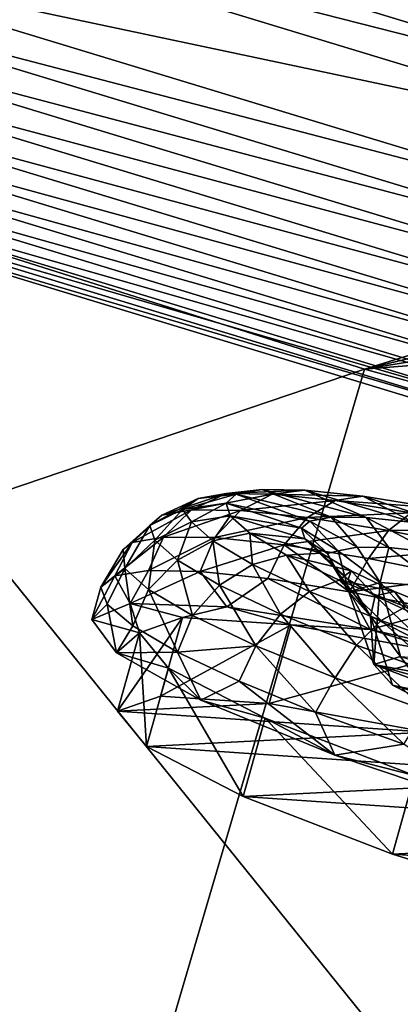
# Model space of a CAD drawing. Header units: metres. Extents: x -1501 to 0, y -1015 to 0.
# Tile 60 of 110: x -617 to -594, y -849 to -790. Entities that reach past the tile are written whole.
import ezdxf

# ---------------------------------------------------------------- set-up
doc = ezdxf.new("R2010")
doc.units = ezdxf.units.M

msp = doc.modelspace()

# ---------------------------------------------------------------- linework, layer by layer
at = {"layer": 'None'}
for points in [[(-658.044983, -791.21698, -406), (-719.086121, -769.217773, -406), (-409.506348, -729.472778, -406)], [(-658.044983, -791.21698, -406), (-409.506348, -729.472778, -406), (-417.760834, -743.682678, -406)], [(-426.337372, -757.930542, -406), (-658.044983, -791.21698, -406), (-417.760834, -743.682678, -406)], [(-596.305847, -810.727783, -406), (-658.044983, -791.21698, -406), (-426.337372, -757.930542, -406)], [(-435.138428, -772.045593, -406), (-596.305847, -810.727783, -406), (-426.337372, -757.930542, -406)], [(-600.521667, -779.530579, -403), (-555.613464, -792.425903, -403), (-455.465454, -766.928467, -403)], [(-596.305847, -810.727783, -406), (-435.138428, -772.045593, -406), (-444.021667, -785.810974, -406)], [(-576.75415, -792.071167, -402.52005), (-629.943787, -775.903015, -402.52005), (-630.749207, -778.39624, -401.92572)], [(-576.75415, -792.071167, -402.52005), (-600.521667, -779.530579, -403), (-629.943787, -775.903015, -402.52005)], [(-630.749207, -778.39624, -401.92572), (-631.535156, -780.829407, -401.100159), (-577.472656, -794.59082, -401.92572)], [(-577.472656, -794.59082, -401.92572), (-576.75415, -792.071167, -402.52005), (-630.749207, -778.39624, -401.92572)], [(-576.75415, -792.071167, -402.52005), (-555.613464, -792.425903, -403), (-600.521667, -779.530579, -403)], [(-631.535156, -780.829407, -401.100159), (-633.021179, -785.429749, -398.780426), (-578.173889, -797.049744, -401.100159)], [(-631.535156, -780.829407, -401.100159), (-578.173889, -797.049744, -401.100159), (-577.472656, -794.59082, -401.92572)], [(-579.499634, -801.698792, -398.780426), (-633.021179, -785.429749, -398.780426), (-633.710022, -787.562256, -397.307617)], [(-633.021179, -785.429749, -398.780426), (-579.499634, -801.698792, -398.780426), (-578.173889, -797.049744, -401.100159)], [(-453.085236, -799.392639, -406), (-596.305847, -810.727783, -406), (-444.021667, -785.810974, -406)], [(-633.710022, -787.562256, -397.307617), (-634.35553, -789.56073, -395.641296), (-580.114197, -803.853882, -397.307617)], [(-580.114197, -803.853882, -397.307617), (-579.499634, -801.698792, -398.780426), (-633.710022, -787.562256, -397.307617)], [(-634.35553, -789.56073, -395.641296), (-634.952637, -791.409119, -393.793457), (-580.690125, -805.873535, -395.641296)], [(-634.35553, -789.56073, -395.641296), (-580.690125, -805.873535, -395.641296), (-580.114197, -803.853882, -397.307617)], [(-596.305847, -810.727783, -406), (-673.476257, -836.885864, -63), (-658.044983, -791.21698, -406)], [(-634.952637, -791.409119, -393.793457), (-635.496826, -793.09375, -391.779236), (-581.222778, -807.741516, -393.793457)], [(-634.952637, -791.409119, -393.793457), (-581.222778, -807.741516, -393.793457), (-580.690125, -805.873535, -395.641296)], [(-635.496826, -793.09375, -391.779236), (-635.983887, -794.601685, -389.61441), (-581.708252, -809.44397, -391.779236)], [(-635.496826, -793.09375, -391.779236), (-581.708252, -809.44397, -391.779236), (-581.222778, -807.741516, -393.793457)], [(-582.142822, -810.967896, -389.61441), (-635.983887, -794.601685, -389.61441), (-636.409729, -795.919922, -387.314758)], [(-635.983887, -794.601685, -389.61441), (-582.142822, -810.967896, -389.61441), (-581.708252, -809.44397, -391.779236)], [(-582.522705, -812.30011, -387.314758), (-636.409729, -795.919922, -387.314758), (-636.770386, -797.036499, -384.897552)], [(-582.522705, -812.30011, -387.314758), (-582.142822, -810.967896, -389.61441), (-636.409729, -795.919922, -387.314758)], [(-582.844482, -813.428467, -384.897552), (-636.770386, -797.036499, -384.897552), (-637.063416, -797.943542, -382.385681)], [(-582.844482, -813.428467, -384.897552), (-582.522705, -812.30011, -387.314758), (-636.770386, -797.036499, -384.897552)], [(-583.105896, -814.345093, -382.385681), (-637.063416, -797.943542, -382.385681), (-637.286499, -798.634155, -379.803467)], [(-583.105896, -814.345093, -382.385681), (-582.844482, -813.428467, -384.897552), (-637.063416, -797.943542, -382.385681)], [(-637.286499, -798.634155, -379.803467), (-637.452881, -799.098999, -377.175201), (-583.304932, -815.043091, -379.803467)], [(-583.304932, -815.043091, -379.803467), (-583.105896, -814.345093, -382.385681), (-637.286499, -798.634155, -379.803467)], [(-637.452881, -799.098999, -377.175201), (-583.468262, -815.510742, -377.175201), (-583.304932, -815.043091, -379.803467)], [(-634.211792, -846.890869, -60), (-587.836914, -860.597473, -60), (-637.452881, -799.098999, -377.175201)], [(-637.452881, -799.098999, -377.175201), (-587.836914, -860.597473, -60), (-583.468262, -815.510742, -377.175201)], [(-534.056763, -827.713196, -406), (-596.305847, -810.727783, -406), (-453.085236, -799.392639, -406)], [(-609.920959, -856.970642, -63), (-673.476257, -836.885864, -63), (-596.305847, -810.727783, -406)], [(-534.056763, -827.713196, -406), (-609.920959, -856.970642, -63), (-596.305847, -810.727783, -406)], [(-545.818115, -874.461914, -63), (-609.920959, -856.970642, -63), (-534.056763, -827.713196, -406)], [(-747.32605, -907.775696, -63), (-673.476257, -836.885864, -63), (-609.920959, -856.970642, -63)], [(-587.836914, -860.597473, -60), (-634.211792, -846.890869, -60), (-722.572571, -910.965149, -60)]]:
    msp.add_3dface(points, dxfattribs=at)
at = {"layer": 'None012310'}
for points in [[(-604.713379, -818.286011, -258.931091), (-606.417603, -818.591736, -253.563477), (-602.529968, -818.045349, -258.00119)], [(-606.417603, -818.591736, -253.563477), (-604.106018, -818.328125, -253.03746), (-602.529968, -818.045349, -258.00119)], [(-604.713379, -818.286011, -258.931091), (-602.529968, -818.045349, -258.00119), (-599.942627, -818.073425, -262.777771)], [(-601.915466, -818.316345, -264.096344), (-604.713379, -818.286011, -258.931091), (-599.942627, -818.073425, -262.777771)], [(-602.529968, -818.045349, -258.00119), (-604.106018, -818.328125, -253.03746), (-598.342529, -819.72467, -256.276459)], [(-599.942627, -818.073425, -262.777771), (-602.529968, -818.045349, -258.00119), (-596.218689, -819.747681, -260.197418)], [(-602.529968, -818.045349, -258.00119), (-598.342529, -819.72467, -256.276459), (-596.218689, -819.747681, -260.197418)], [(-601.915466, -818.316345, -264.096344), (-599.942627, -818.073425, -262.777771), (-596.412842, -818.44043, -267.04187)], [(-596.412842, -818.44043, -267.04187), (-599.942627, -818.073425, -262.777771), (-593.321167, -820.049011, -263.697662)], [(-599.942627, -818.073425, -262.777771), (-596.218689, -819.747681, -260.197418), (-593.321167, -820.049011, -263.697662)], [(-608.634155, -819.603516, -254.132278), (-609.344666, -820.220032, -248.543808), (-606.417603, -818.591736, -253.563477)], [(-609.344666, -820.220032, -248.543808), (-607.366577, -819.256775, -248.338425), (-606.417603, -818.591736, -253.563477)], [(-606.819153, -819.277893, -259.848755), (-608.634155, -819.603516, -254.132278), (-604.713379, -818.286011, -258.931091)], [(-608.634155, -819.603516, -254.132278), (-606.417603, -818.591736, -253.563477), (-604.713379, -818.286011, -258.931091)], [(-606.417603, -818.591736, -253.563477), (-607.366577, -819.256775, -248.338425), (-604.106018, -818.328125, -253.03746)], [(-607.366577, -819.256775, -248.338425), (-604.722961, -818.863464, -248.184921), (-604.106018, -818.328125, -253.03746)], [(-606.819153, -819.277893, -259.848755), (-604.713379, -818.286011, -258.931091), (-601.915466, -818.316345, -264.096344)], [(-603.839417, -819.310181, -265.349762), (-606.819153, -819.277893, -259.848755), (-601.915466, -818.316345, -264.096344)], [(-604.106018, -818.328125, -253.03746), (-604.722961, -818.863464, -248.184921), (-599.63623, -819.956787, -252.201904)], [(-604.106018, -818.328125, -253.03746), (-599.63623, -819.956787, -252.201904), (-598.342529, -819.72467, -256.276459)], [(-603.839417, -819.310181, -265.349762), (-601.915466, -818.316345, -264.096344), (-598.09845, -818.713257, -268.707397)], [(-598.09845, -818.713257, -268.707397), (-601.915466, -818.316345, -264.096344), (-596.412842, -818.44043, -267.04187)], [(-596.412842, -818.44043, -267.04187), (-592.135254, -819.13385, -270.505707), (-598.09845, -818.713257, -268.707397)], [(-593.321167, -820.049011, -263.697662), (-589.809814, -820.618164, -266.541016), (-596.412842, -818.44043, -267.04187)], [(-589.809814, -820.618164, -266.541016), (-592.135254, -819.13385, -270.505707), (-596.412842, -818.44043, -267.04187)], [(-608.532654, -820.930542, -260.618713), (-610.423462, -821.269775, -254.663544), (-606.819153, -819.277893, -259.848755)], [(-610.423462, -821.269775, -254.663544), (-608.634155, -819.603516, -254.132278), (-606.819153, -819.277893, -259.848755)], [(-607.366577, -819.256775, -248.338425), (-609.344666, -820.220032, -248.543808), (-609.058105, -821.116028, -242.955338)], [(-606.815674, -820.011963, -243.06868), (-607.366577, -819.256775, -248.338425), (-609.058105, -821.116028, -242.955338)], [(-608.532654, -820.930542, -260.618713), (-606.819153, -819.277893, -259.848755), (-603.839417, -819.310181, -265.349762)], [(-604.722961, -818.863464, -248.184921), (-607.366577, -819.256775, -248.338425), (-606.815674, -820.011963, -243.06868)], [(-604.474121, -819.641479, -243.332367), (-604.722961, -818.863464, -248.184921), (-606.815674, -820.011963, -243.06868)], [(-600.142639, -820.39624, -248.218597), (-604.722961, -818.863464, -248.184921), (-604.474121, -819.641479, -243.332367)], [(-604.722961, -818.863464, -248.184921), (-600.142639, -820.39624, -248.218597), (-599.63623, -819.956787, -252.201904)], [(-599.774292, -819.732849, -270.260529), (-603.839417, -819.310181, -265.349762), (-598.09845, -818.713257, -268.707397)], [(-598.09845, -818.713257, -268.707397), (-593.472778, -819.463074, -272.453094), (-599.774292, -819.732849, -270.260529)], [(-592.135254, -819.13385, -270.505707), (-593.472778, -819.463074, -272.453094), (-598.09845, -818.713257, -268.707397)], [(-610.423462, -821.269775, -254.663544), (-610.978821, -821.684509, -248.80397), (-608.634155, -819.603516, -254.132278)], [(-610.978821, -821.684509, -248.80397), (-609.344666, -820.220032, -248.543808), (-608.634155, -819.603516, -254.132278)], [(-605.428528, -820.964233, -266.349365), (-608.532654, -820.930542, -260.618713), (-603.839417, -819.310181, -265.349762)], [(-604.474121, -819.641479, -243.332367), (-606.815674, -820.011963, -243.06868), (-605.518677, -821.158997, -237.70108)], [(-603.274658, -820.702148, -238.368652), (-604.474121, -819.641479, -243.332367), (-605.518677, -821.158997, -237.70108)], [(-605.428528, -820.964233, -266.349365), (-603.839417, -819.310181, -265.349762), (-599.774292, -819.732849, -270.260529)], [(-601.193665, -821.404541, -271.465149), (-605.428528, -820.964233, -266.349365), (-599.774292, -819.732849, -270.260529)], [(-599.938416, -821.034851, -244.235306), (-604.474121, -819.641479, -243.332367), (-603.274658, -820.702148, -238.368652)], [(-599.938416, -821.034851, -244.235306), (-600.142639, -820.39624, -248.218597), (-604.474121, -819.641479, -243.332367)], [(-599.774292, -819.732849, -270.260529), (-594.847961, -820.531433, -274.249695), (-601.193665, -821.404541, -271.465149)], [(-593.472778, -819.463074, -272.453094), (-594.847961, -820.531433, -274.249695), (-599.774292, -819.732849, -270.260529)], [(-598.342529, -819.72467, -256.276459), (-599.63623, -819.956787, -252.201904), (-596.750549, -821.551575, -255.653336)], [(-596.218689, -819.747681, -260.197418), (-598.342529, -819.72467, -256.276459), (-594.835999, -821.572327, -259.187805)], [(-598.342529, -819.72467, -256.276459), (-596.750549, -821.551575, -255.653336), (-594.835999, -821.572327, -259.187805)], [(-593.321167, -820.049011, -263.697662), (-596.218689, -819.747681, -260.197418), (-592.224121, -821.843933, -262.343048)], [(-596.218689, -819.747681, -260.197418), (-594.835999, -821.572327, -259.187805), (-592.224121, -821.843933, -262.343048)], [(-594.847961, -820.531433, -274.249695), (-593.472778, -819.463074, -272.453094), (-588.348816, -820.508728, -275.129028)], [(-609.344666, -820.220032, -248.543808), (-610.978821, -821.684509, -248.80397), (-610.865112, -822.845459, -243.019989)], [(-609.058105, -821.116028, -242.955338), (-609.344666, -820.220032, -248.543808), (-610.865112, -822.845459, -243.019989)], [(-606.815674, -820.011963, -243.06868), (-609.058105, -821.116028, -242.955338), (-607.676758, -822.337585, -237.238846)], [(-605.518677, -821.158997, -237.70108), (-606.815674, -820.011963, -243.06868), (-607.676758, -822.337585, -237.238846)], [(-599.63623, -819.956787, -252.201904), (-600.142639, -820.39624, -248.218597), (-597.916687, -821.760803, -251.980423)], [(-598.551392, -821.922485, -248.364792), (-600.142639, -820.39624, -248.218597), (-599.938416, -821.034851, -244.235306)], [(-600.142639, -820.39624, -248.218597), (-598.551392, -821.922485, -248.364792), (-597.916687, -821.760803, -251.980423)], [(-599.63623, -819.956787, -252.201904), (-597.916687, -821.760803, -251.980423), (-596.750549, -821.551575, -255.653336)], [(-609.441467, -822.961121, -261.620575), (-611.474121, -823.282593, -255.514526), (-608.532654, -820.930542, -260.618713)], [(-611.474121, -823.282593, -255.514526), (-610.423462, -821.269775, -254.663544), (-608.532654, -820.930542, -260.618713)], [(-609.441467, -822.961121, -261.620575), (-608.532654, -820.930542, -260.618713), (-605.428528, -820.964233, -266.349365)], [(-606.303284, -823.019409, -267.247955), (-609.441467, -822.961121, -261.620575), (-605.428528, -820.964233, -266.349365)], [(-606.303284, -823.019409, -267.247955), (-605.428528, -820.964233, -266.349365), (-601.193665, -821.404541, -271.465149)], [(-605.518677, -821.158997, -237.70108), (-603.11261, -822.58728, -232.535812), (-603.274658, -820.702148, -238.368652)], [(-598.953796, -821.905518, -240.160751), (-599.938416, -821.034851, -244.235306), (-603.274658, -820.702148, -238.368652)], [(-603.11261, -822.58728, -232.535812), (-601.049683, -822.02301, -233.592056), (-603.274658, -820.702148, -238.368652)], [(-603.274658, -820.702148, -238.368652), (-601.049683, -822.02301, -233.592056), (-598.953796, -821.905518, -240.160751)], [(-594.847961, -820.531433, -274.249695), (-596.061707, -822.23645, -275.62085), (-601.193665, -821.404541, -271.465149)], [(-598.189087, -822.732605, -244.799088), (-599.938416, -821.034851, -244.235306), (-598.953796, -821.905518, -240.160751)], [(-598.189087, -822.732605, -244.799088), (-598.551392, -821.922485, -248.364792), (-599.938416, -821.034851, -244.235306)], [(-589.39093, -821.645081, -277.099548), (-596.061707, -822.23645, -275.62085), (-594.847961, -820.531433, -274.249695)], [(-588.348816, -820.508728, -275.129028), (-589.39093, -821.645081, -277.099548), (-594.847961, -820.531433, -274.249695)], [(-611.474121, -823.282593, -255.514526), (-612.32312, -823.971436, -249.164444), (-610.423462, -821.269775, -254.663544)], [(-612.32312, -823.971436, -249.164444), (-610.978821, -821.684509, -248.80397), (-610.423462, -821.269775, -254.663544)], [(-609.058105, -821.116028, -242.955338), (-610.865112, -822.845459, -243.019989), (-609.426086, -824.117981, -237.064835)], [(-607.676758, -822.337585, -237.238846), (-609.058105, -821.116028, -242.955338), (-609.426086, -824.117981, -237.064835)], [(-607.676758, -822.337585, -237.238846), (-605.11438, -823.858704, -231.737839), (-605.518677, -821.158997, -237.70108)], [(-602.180176, -823.455139, -272.180389), (-606.303284, -823.019409, -267.247955), (-601.193665, -821.404541, -271.465149)], [(-605.11438, -823.858704, -231.737839), (-603.11261, -822.58728, -232.535812), (-605.518677, -821.158997, -237.70108)], [(-601.193665, -821.404541, -271.465149), (-597.230591, -824.251709, -276.228333), (-602.180176, -823.455139, -272.180389)], [(-596.061707, -822.23645, -275.62085), (-597.230591, -824.251709, -276.228333), (-601.193665, -821.404541, -271.465149)], [(-596.750549, -821.551575, -255.653336), (-597.916687, -821.760803, -251.980423), (-595.368469, -823.686584, -256.216705)], [(-594.835999, -821.572327, -259.187805), (-596.750549, -821.551575, -255.653336), (-595.368469, -823.686584, -256.216705)], [(-596.061707, -822.23645, -275.62085), (-589.39093, -821.645081, -277.099548), (-590.376892, -823.396606, -278.589691)], [(-594.835999, -821.572327, -259.187805), (-595.368469, -823.686584, -256.216705), (-591.626221, -823.972168, -261.446991)], [(-592.224121, -821.843933, -262.343048), (-594.835999, -821.572327, -259.187805), (-591.626221, -823.972168, -261.446991)], [(-610.865112, -822.845459, -243.019989), (-610.978821, -821.684509, -248.80397), (-612.32312, -823.971436, -249.164444)], [(-601.049683, -822.02301, -233.592056), (-603.11261, -822.58728, -232.535812), (-599.645386, -824.232178, -227.924744)], [(-601.049683, -822.02301, -233.592056), (-597.12738, -822.989746, -236.239792), (-598.953796, -821.905518, -240.160751)], [(-597.12738, -822.989746, -236.239792), (-601.049683, -822.02301, -233.592056), (-597.843384, -823.544067, -229.327957)], [(-597.843384, -823.544067, -229.327957), (-601.049683, -822.02301, -233.592056), (-599.645386, -824.232178, -227.924744)], [(-597.301575, -823.517456, -241.12616), (-598.189087, -822.732605, -244.799088), (-598.953796, -821.905518, -240.160751)], [(-598.953796, -821.905518, -240.160751), (-597.12738, -822.989746, -236.239792), (-597.301575, -823.517456, -241.12616)], [(-597.916687, -821.760803, -251.980423), (-598.551392, -821.922485, -248.364792), (-597.273438, -824.259583, -248.632584)], [(-597.273438, -824.259583, -248.632584), (-598.551392, -821.922485, -248.364792), (-598.189087, -822.732605, -244.799088)], [(-595.368469, -823.686584, -256.216705), (-597.916687, -821.760803, -251.980423), (-597.273438, -824.259583, -248.632584)], [(-590.376892, -823.396606, -278.589691), (-597.230591, -824.251709, -276.228333), (-596.061707, -822.23645, -275.62085)], [(-612.32312, -823.971436, -249.164444), (-611.955872, -825.001221, -242.814362), (-610.865112, -822.845459, -243.019989)], [(-610.865112, -822.845459, -243.019989), (-611.955872, -825.001221, -242.814362), (-610.386414, -826.332397, -236.708298)], [(-609.426086, -824.117981, -237.064835), (-610.865112, -822.845459, -243.019989), (-610.386414, -826.332397, -236.708298)], [(-609.426086, -824.117981, -237.064835), (-606.756714, -825.702637, -231.334183), (-607.676758, -822.337585, -237.238846)], [(-606.756714, -825.702637, -231.334183), (-605.11438, -823.858704, -231.737839), (-607.676758, -822.337585, -237.238846)], [(-603.11261, -822.58728, -232.535812), (-605.11438, -823.858704, -231.737839), (-601.421753, -825.610535, -226.827072)], [(-599.645386, -824.232178, -227.924744), (-603.11261, -822.58728, -232.535812), (-601.421753, -825.610535, -226.827072)], [(-595.943848, -825.739258, -241.048477), (-598.189087, -822.732605, -244.799088), (-597.301575, -823.517456, -241.12616)], [(-595.943848, -825.739258, -241.048477), (-597.273438, -824.259583, -248.632584), (-598.189087, -822.732605, -244.799088)], [(-610.540771, -824.957214, -260.582703), (-612.871765, -825.928772, -249.450119), (-611.474121, -823.282593, -255.514526)], [(-611.474121, -823.282593, -255.514526), (-612.871765, -825.928772, -249.450119), (-612.32312, -823.971436, -249.164444)], [(-609.441467, -822.961121, -261.620575), (-610.540771, -824.957214, -260.582703), (-611.474121, -823.282593, -255.514526)], [(-610.540771, -824.957214, -260.582703), (-609.441467, -822.961121, -261.620575), (-606.303284, -823.019409, -267.247955)], [(-604.673584, -825.172913, -270.372528), (-610.540771, -824.957214, -260.582703), (-606.303284, -823.019409, -267.247955)], [(-604.673584, -825.172913, -270.372528), (-606.303284, -823.019409, -267.247955), (-602.180176, -823.455139, -272.180389)], [(-595.977722, -826.549744, -277.638794), (-604.673584, -825.172913, -270.372528), (-602.180176, -823.455139, -272.180389)], [(-595.977722, -826.549744, -277.638794), (-602.180176, -823.455139, -272.180389), (-597.230591, -824.251709, -276.228333)], [(-594.495422, -824.238403, -232.739532), (-597.12738, -822.989746, -236.239792), (-597.843384, -823.544067, -229.327957)], [(-597.12738, -822.989746, -236.239792), (-595.655212, -824.494812, -237.591705), (-597.301575, -823.517456, -241.12616)], [(-591.644653, -825.378357, -279.236237), (-597.230591, -824.251709, -276.228333), (-590.376892, -823.396606, -278.589691)], [(-595.655212, -824.494812, -237.591705), (-597.12738, -822.989746, -236.239792), (-594.495422, -824.238403, -232.739532)], [(-612.32312, -823.971436, -249.164444), (-612.871765, -825.928772, -249.450119), (-611.955872, -825.001221, -242.814362)], [(-605.11438, -823.858704, -231.737839), (-606.756714, -825.702637, -231.334183), (-602.909973, -827.527588, -226.218384)], [(-601.421753, -825.610535, -226.827072), (-605.11438, -823.858704, -231.737839), (-602.909973, -827.527588, -226.218384)], [(-597.843384, -823.544067, -229.327957), (-599.645386, -824.232178, -227.924744), (-595.303894, -825.995789, -224.179062)], [(-594.495422, -824.238403, -232.739532), (-597.843384, -823.544067, -229.327957), (-593.828552, -825.174988, -225.86412)], [(-593.828552, -825.174988, -225.86412), (-597.843384, -823.544067, -229.327957), (-595.303894, -825.995789, -224.179062)], [(-595.655212, -824.494812, -237.591705), (-595.943848, -825.739258, -241.048477), (-597.301575, -823.517456, -241.12616)], [(-597.273438, -824.259583, -248.632584), (-595.753052, -828.670227, -249.171783), (-595.368469, -823.686584, -256.216705)], [(-595.753052, -828.670227, -249.171783), (-594.130005, -828.18042, -255.644318), (-595.368469, -823.686584, -256.216705)], [(-590.924927, -828.424438, -260.127502), (-591.626221, -823.972168, -261.446991), (-595.368469, -823.686584, -256.216705)], [(-595.368469, -823.686584, -256.216705), (-594.130005, -828.18042, -255.644318), (-590.924927, -828.424438, -260.127502)], [(-610.386414, -826.332397, -236.708298), (-607.675171, -827.913696, -231.080933), (-609.426086, -824.117981, -237.064835)], [(-607.675171, -827.913696, -231.080933), (-606.756714, -825.702637, -231.334183), (-609.426086, -824.117981, -237.064835)], [(-599.645386, -824.232178, -227.924744), (-601.421753, -825.610535, -226.827072), (-596.798096, -827.48877, -222.837921)], [(-595.303894, -825.995789, -224.179062), (-599.645386, -824.232178, -227.924744), (-596.798096, -827.48877, -222.837921)], [(-595.753052, -828.670227, -249.171783), (-597.273438, -824.259583, -248.632584), (-595.943848, -825.739258, -241.048477)], [(-591.644653, -825.378357, -279.236237), (-595.977722, -826.549744, -277.638794), (-597.230591, -824.251709, -276.228333)], [(-592.598389, -827.440369, -235.818192), (-595.943848, -825.739258, -241.048477), (-595.655212, -824.494812, -237.591705)], [(-593.282654, -825.620361, -234.436462), (-595.655212, -824.494812, -237.591705), (-594.495422, -824.238403, -232.739532)], [(-593.282654, -825.620361, -234.436462), (-592.598389, -827.440369, -235.818192), (-595.655212, -824.494812, -237.591705)], [(-593.282654, -825.620361, -234.436462), (-594.495422, -824.238403, -232.739532), (-591.199768, -825.577148, -229.896179)], [(-591.199768, -825.577148, -229.896179), (-594.495422, -824.238403, -232.739532), (-593.828552, -825.174988, -225.86412)], [(-609.983093, -826.738464, -249.450119), (-612.871765, -825.928772, -249.450119), (-610.540771, -824.957214, -260.582703)], [(-612.871765, -825.928772, -249.450119), (-611.385315, -827.970276, -238.317551), (-611.955872, -825.001221, -242.814362)], [(-611.385315, -827.970276, -238.317551), (-610.386414, -826.332397, -236.708298), (-611.955872, -825.001221, -242.814362)], [(-609.983093, -826.738464, -249.450119), (-610.540771, -824.957214, -260.582703), (-607.364441, -825.820313, -260.769379)], [(-610.540771, -824.957214, -260.582703), (-604.673584, -825.172913, -270.372528), (-607.364441, -825.820313, -260.769379)], [(-607.364441, -825.820313, -260.769379), (-604.673584, -825.172913, -270.372528), (-600.765869, -826.269287, -270.365387)], [(-604.673584, -825.172913, -270.372528), (-595.977722, -826.549744, -277.638794), (-600.765869, -826.269287, -270.365387)], [(-593.828552, -825.174988, -225.86412), (-595.303894, -825.995789, -224.179062), (-590.382935, -827.765686, -221.503128)], [(-608.700806, -830.587891, -261.46524), (-611.319458, -831.506042, -250.145996), (-607.364441, -825.820313, -260.769379)], [(-611.319458, -831.506042, -250.145996), (-609.983093, -826.738464, -249.450119), (-607.364441, -825.820313, -260.769379)], [(-608.700806, -830.587891, -261.46524), (-607.364441, -825.820313, -260.769379), (-600.765869, -826.269287, -270.365387)], [(-602.909973, -827.527588, -226.218384), (-606.756714, -825.702637, -231.334183), (-607.675171, -827.913696, -231.080933)], [(-601.421753, -825.610535, -226.827072), (-602.909973, -827.527588, -226.218384), (-598.093262, -829.484253, -222.062698)], [(-596.798096, -827.48877, -222.837921), (-601.421753, -825.610535, -226.827072), (-598.093262, -829.484253, -222.062698)], [(-585.502197, -828.921692, -281.505096), (-595.977722, -826.549744, -277.638794), (-591.644653, -825.378357, -279.236237)], [(-594.621033, -829.932251, -242.699249), (-595.943848, -825.739258, -241.048477), (-591.756104, -831.389648, -238.216049)], [(-595.943848, -825.739258, -241.048477), (-592.598389, -827.440369, -235.818192), (-591.756104, -831.389648, -238.216049)], [(-594.621033, -829.932251, -242.699249), (-595.753052, -828.670227, -249.171783), (-595.943848, -825.739258, -241.048477)], [(-611.385315, -827.970276, -238.317551), (-612.871765, -825.928772, -249.450119), (-609.983093, -826.738464, -249.450119)], [(-607.675171, -827.913696, -231.080933), (-610.386414, -826.332397, -236.708298), (-611.385315, -827.970276, -238.317551)], [(-602.102234, -831.036865, -271.061249), (-608.700806, -830.587891, -261.46524), (-600.765869, -826.269287, -270.365387)], [(-602.102234, -831.036865, -271.061249), (-600.765869, -826.269287, -270.365387), (-591.191956, -828.016968, -276.777252)], [(-600.765869, -826.269287, -270.365387), (-595.977722, -826.549744, -277.638794), (-591.191956, -828.016968, -276.777252)], [(-595.303894, -825.995789, -224.179062), (-596.798096, -827.48877, -222.837921), (-591.557251, -829.373718, -219.988052)], [(-590.382935, -827.765686, -221.503128), (-595.303894, -825.995789, -224.179062), (-591.557251, -829.373718, -219.988052)], [(-608.223145, -828.88385, -238.130859), (-611.385315, -827.970276, -238.317551), (-609.983093, -826.738464, -249.450119)], [(-609.983093, -826.738464, -249.450119), (-611.319458, -831.506042, -250.145996), (-609.559509, -833.651489, -238.826721)], [(-608.223145, -828.88385, -238.130859), (-609.983093, -826.738464, -249.450119), (-609.559509, -833.651489, -238.826721)], [(-595.977722, -826.549744, -277.638794), (-585.502197, -828.921692, -281.505096), (-591.191956, -828.016968, -276.777252)], [(-602.909973, -827.527588, -226.218384), (-607.675171, -827.913696, -231.080933), (-603.926208, -829.684448, -226.148499)], [(-599.283691, -831.576538, -222.100555), (-602.909973, -827.527588, -226.218384), (-603.926208, -829.684448, -226.148499)], [(-598.093262, -829.484253, -222.062698), (-602.909973, -827.527588, -226.218384), (-599.283691, -831.576538, -222.100555)], [(-596.798096, -827.48877, -222.837921), (-598.093262, -829.484253, -222.062698), (-592.633606, -831.447876, -219.093857)], [(-591.557251, -829.373718, -219.988052), (-596.798096, -827.48877, -222.837921), (-592.633606, -831.447876, -219.093857)], [(-606.260803, -830.835571, -228.52774), (-607.675171, -827.913696, -231.080933), (-611.385315, -827.970276, -238.317551)], [(-606.260803, -830.835571, -228.52774), (-611.385315, -827.970276, -238.317551), (-608.223145, -828.88385, -238.130859)], [(-603.926208, -829.684448, -226.148499), (-607.675171, -827.913696, -231.080933), (-606.260803, -830.835571, -228.52774)], [(-592.52832, -832.784546, -277.473114), (-602.102234, -831.036865, -271.061249), (-591.191956, -828.016968, -276.777252)], [(-594.130005, -828.18042, -255.644318), (-595.753052, -828.670227, -249.171783), (-589.310669, -829.875061, -253.289017)], [(-594.621033, -829.932251, -242.699249), (-589.622986, -830.98938, -245.054535), (-595.753052, -828.670227, -249.171783)], [(-589.622986, -830.98938, -245.054535), (-590.336548, -830.188416, -249.171783), (-595.753052, -828.670227, -249.171783)], [(-595.753052, -828.670227, -249.171783), (-590.336548, -830.188416, -249.171783), (-589.310669, -829.875061, -253.289017)], [(-608.223145, -828.88385, -238.130859), (-609.559509, -833.651489, -238.826721), (-603.688904, -836.697571, -229.230713)], [(-602.352539, -831.929993, -228.534851), (-606.260803, -830.835571, -228.52774), (-608.223145, -828.88385, -238.130859)], [(-602.352539, -831.929993, -228.534851), (-608.223145, -828.88385, -238.130859), (-603.688904, -836.697571, -229.230713)], [(-598.116211, -834.179016, -221.261459), (-603.926208, -829.684448, -226.148499), (-606.260803, -830.835571, -228.52774)], [(-598.116211, -834.179016, -221.261459), (-599.283691, -831.576538, -222.100555), (-603.926208, -829.684448, -226.148499)], [(-593.926025, -833.517334, -219.092667), (-598.093262, -829.484253, -222.062698), (-599.283691, -831.576538, -222.100555)], [(-592.633606, -831.447876, -219.093857), (-598.093262, -829.484253, -222.062698), (-593.926025, -833.517334, -219.092667)], [(-591.756104, -831.389648, -238.216049), (-587.776611, -831.930115, -242.154984), (-594.621033, -829.932251, -242.699249)], [(-587.776611, -831.930115, -242.154984), (-589.622986, -830.98938, -245.054535), (-594.621033, -829.932251, -242.699249)], [(-611.319458, -831.506042, -250.145996), (-608.700806, -830.587891, -261.46524), (-602.102234, -831.036865, -271.061249)], [(-592.52832, -832.784546, -277.473114), (-611.319458, -831.506042, -250.145996), (-602.102234, -831.036865, -271.061249)], [(-598.116211, -834.179016, -221.261459), (-606.260803, -830.835571, -228.52774), (-602.352539, -831.929993, -228.534851)], [(-609.559509, -833.651489, -238.826721), (-611.319458, -831.506042, -250.145996), (-592.52832, -832.784546, -277.473114)], [(-593.926025, -833.517334, -219.092667), (-599.283691, -831.576538, -222.100555), (-598.116211, -834.179016, -221.261459)], [(-602.352539, -831.929993, -228.534851), (-603.688904, -836.697571, -229.230713), (-594.60144, -840.180664, -222.818878)], [(-593.265076, -835.413025, -222.123001), (-598.116211, -834.179016, -221.261459), (-602.352539, -831.929993, -228.534851)], [(-593.265076, -835.413025, -222.123001), (-602.352539, -831.929993, -228.534851), (-594.60144, -840.180664, -222.818878)], [(-581.436584, -835.56488, -279.72464), (-609.559509, -833.651489, -238.826721), (-592.52832, -832.784546, -277.473114)], [(-587.93396, -837.597412, -217.395157), (-593.926025, -833.517334, -219.092667), (-598.116211, -834.179016, -221.261459)], [(-603.688904, -836.697571, -229.230713), (-609.559509, -833.651489, -238.826721), (-581.436584, -835.56488, -279.72464)], [(-587.93396, -837.597412, -217.395157), (-598.116211, -834.179016, -221.261459), (-593.265076, -835.413025, -222.123001)], [(-593.265076, -835.413025, -222.123001), (-594.60144, -840.180664, -222.818878), (-583.680481, -843.570374, -220.567337)], [(-570.515686, -838.954651, -277.473114), (-603.688904, -836.697571, -229.230713), (-581.436584, -835.56488, -279.72464)], [(-594.60144, -840.180664, -222.818878), (-603.688904, -836.697571, -229.230713), (-570.515686, -838.954651, -277.473114)], [(-561.428162, -842.437683, -271.061249), (-594.60144, -840.180664, -222.818878), (-570.515686, -838.954651, -277.473114)], [(-583.680481, -843.570374, -220.567337), (-594.60144, -840.180664, -222.818878), (-561.428162, -842.437683, -271.061249)]]:
    msp.add_3dface(points, dxfattribs=at)

doc.saveas('drawing.dxf')
